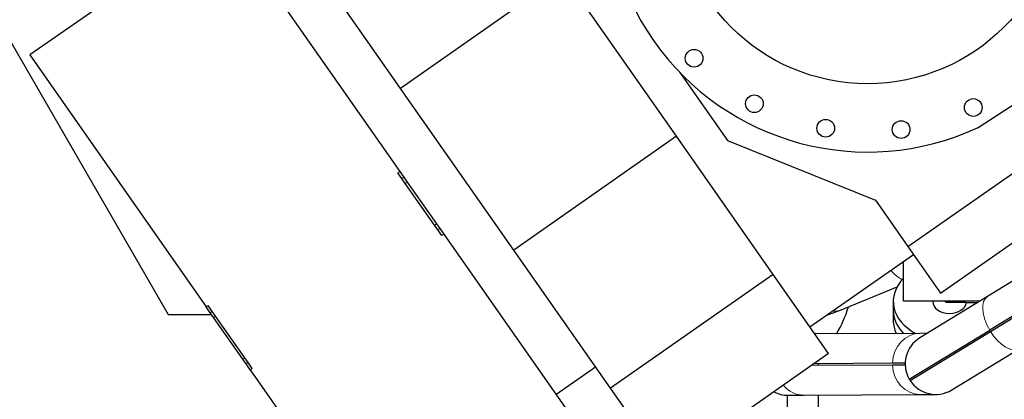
# Model space of a CAD drawing. Header units: inches. Extents: x 0 to 23760, y -13 to 16800.
# Tile 4 of 214: x 2034 to 3259, y 5859 to 6332. Entities that reach past the tile are written whole.
import ezdxf

# ---------------------------------------------------------------- set-up
doc = ezdxf.new("R2010")
doc.units = ezdxf.units.IN
doc.layers.add('254', color=7, linetype='Continuous', true_color=0xffffff)

msp = doc.modelspace()

# ---------------------------------------------------------------- linework, layer by layer
at = {"layer": '254', "color": 2, "linetype": 'Continuous', "lineweight": 25}
for p, q in [((1933.407, 6459.192), (2218.926, 5964.659)), ((2287.479, 6456.212), (2046.648, 6287.58)), ((2287.479, 6456.212), (2507.063, 6142.614)), ((2507.989, 6246.047), (2385.259, 6421.324)), ((2710.205, 6387.641), (2507.989, 6246.047)), ((2851.112, 6186.405), (2710.205, 6387.641)), ((2046.648, 6287.58), (2266.232, 5973.982)), ((3139.245, 6049.16), (3466.087, 6278.017)), ((2855.324, 6265.968), (2914.592, 6181.324)), ((2648.896, 6044.811), (2507.989, 6246.047)), ((3226.585, 6197.527), (3273.667, 6228.102)), ((3179.82, 5991.214), (3506.662, 6220.071)), ((2851.112, 6186.405), (2648.896, 6044.811)), ((2971.446, 6014.55), (2851.112, 6186.405)), ((2914.592, 6181.324), (3098.822, 6106.891)), ((2509.643, 6133.699), (2504.605, 6140.893)), ((2507.063, 6142.614), (2512.1, 6135.419)), ((2513.793, 6127.771), (2509.643, 6133.699)), ((2512.1, 6135.419), (2516.251, 6129.492)), ((2550.099, 6075.921), (2513.793, 6127.771)), ((2516.251, 6129.492), (2552.556, 6077.642)), ((3098.822, 6106.891), (3139.245, 6049.16)), ((2554.249, 6069.994), (2550.099, 6075.921)), ((2552.556, 6077.642), (2556.707, 6071.714)), ((2559.287, 6062.799), (2554.249, 6069.994)), ((2556.707, 6071.714), (2561.745, 6064.52)), ((2561.745, 6064.52), (2781.328, 5750.922)), ((2769.23, 5872.956), (2648.896, 6044.811)), ((3017.192, 5949.219), (3146.048, 6039.445)), ((3139.245, 6049.16), (3179.82, 5991.214)), ((3133.869, 5981.189), (3133.869, 6030.918)), ((2971.446, 6014.55), (2769.23, 5872.956)), ((3040.44, 5916.017), (2971.446, 6014.55)), ((3278.891, 6011.819), (3238.077, 5986.925)), ((3053.328, 5969.371), (3125.673, 5998.904)), ((3120.96, 5980.905), (3120.96, 5969.682)), ((3228.678, 5981.189), (3133.869, 5981.189)), ((3238.077, 5986.925), (3154.056, 5935.676)), ((3169.96, 5981.189), (3169.96, 5980.905)), ((3185.198, 5981.189), (3186.698, 5979.689)), ((3210.869, 5979.689), (3186.698, 5979.689)), ((3210.869, 5979.689), (3226.214, 5979.689)), ((2271.27, 5966.788), (2266.232, 5973.982)), ((2273.727, 5968.509), (2268.689, 5975.703)), ((2275.42, 5960.86), (2271.27, 5966.788)), ((2277.878, 5962.581), (2273.727, 5968.509)), ((3120.96, 5969.682), (3120.96, 5957.056)), ((3281.691, 5970.129), (3240.876, 5945.234)), ((3241.917, 5943.526), (3282.732, 5968.421)), ((2218.926, 5964.659), (2272.762, 5964.659)), ((2311.726, 5909.01), (2275.42, 5960.86)), ((2314.183, 5910.731), (2277.878, 5962.581)), ((3154.113, 5941.135), (3023.351, 5940.425)), ((3140.876, 5884.239), (3240.876, 5945.234)), ((3141.917, 5882.532), (3241.917, 5943.526)), ((3163.086, 5941.184), (3154.113, 5941.135)), ((3193.683, 5870.708), (3277.704, 5921.956)), ((2315.876, 5903.083), (2311.726, 5909.01)), ((2318.334, 5904.804), (2314.183, 5910.731)), ((2323.371, 5897.609), (2318.334, 5904.804)), ((3040.44, 5916.017), (2838.223, 5774.423)), ((3119.996, 5903.899), (3022.378, 5903.369)), ((3135.828, 5903.985), (3119.996, 5903.899)), ((2320.914, 5895.888), (2315.876, 5903.083)), ((2320.914, 5895.888), (2540.498, 5582.29)), ((2701.314, 5865.194), (2750.534, 5899.657)), ((3019.498, 5901.353), (3120.007, 5901.899)), ((3027.919, 5901.399), (3027.919, 5902.192)), ((3120.007, 5901.899), (3135.838, 5901.985)), ((2838.223, 5774.423), (2769.23, 5872.956)), ((2990.076, 5864.143), (3009.626, 5864.249)), ((3009.626, 5864.249), (3154.527, 5865.036)), ((3027.919, 5843.613), (3027.919, 5864.35)), ((3154.527, 5865.036), (3174.076, 5865.143))]:
    msp.add_line(p, q, dxfattribs=at)
at = {"layer": '254', "color": 110, "linetype": 'Continuous', "lineweight": 13}
for p, q in [((2507.063, 6142.614), (2504.605, 6140.893)), ((2512.1, 6135.419), (2509.643, 6133.699)), ((2516.251, 6129.492), (2513.793, 6127.771)), ((2552.556, 6077.642), (2550.099, 6075.921)), ((2556.707, 6071.714), (2554.249, 6069.994)), ((2561.745, 6064.52), (2559.287, 6062.799)), ((3210.869, 5979.689), (3210.869, 5981.189)), ((2266.232, 5973.982), (2268.689, 5975.703)), ((2271.27, 5966.788), (2273.727, 5968.509)), ((2275.42, 5960.86), (2277.878, 5962.581)), ((2311.726, 5909.01), (2314.183, 5910.731)), ((2315.876, 5903.083), (2318.334, 5904.804)), ((2320.914, 5895.888), (2323.371, 5897.609))]:
    msp.add_line(p, q, dxfattribs=at)
at = {"layer": '254', "color": 2, "linetype": 'Continuous', "lineweight": 25}
for centre, radius in [((3088.976, 6491.869), 240), ((2873.174, 6283.472), 11), ((2948.134, 6226.985), 11), ((3220.487, 6222.231), 11), ((3036.881, 6196.427), 11), ((3130.728, 6194.789), 11)]:
    msp.add_circle(centre, radius, dxfattribs=at)
for centre, radius, start, end in [((3088.976, 6491.869), 325, 135.143056, 294.856944), ((3222.228, 6204.236), 8, 294.856944, 303), ((3173.869, 5903.192), 38.05, 121.380984, 209.875009), ((2989.869, 5902.192), 38, 358.803429, 1.819345), ((2989.869, 5902.192), 38.05, 358.808096, 1.816893), ((3173.869, 5903.192), 38.05, 209.875224, 212.888169), ((3173.869, 5903.192), 38, 209.873027, 212.888942), ((3173.869, 5903.192), 38.05, 212.88696, 301.380984), ((2989.869, 5902.192), 38.05, 242.69019, 270.311387)]:
    msp.add_arc(centre, radius, start, end, dxfattribs=at)
at = {"layer": '254', "color": 110, "linetype": 'Continuous', "lineweight": 13}
for centre, major_axis, ratio, start_param, end_param in [((3118.092, 6071.255), (-26.399, 64.669), 0.38760867, 2.32161225, 2.72638682), ((3257.89, 5954.44), (19.814, -32.484), 0.50791528, 3.14159265, 4.68610475), ((3026.929, 6034.04), (-26.399, 64.669), 0.38760867, 2.86520595, 2.94678918), ((3026.929, 6034.04), (-26.399, 64.669), 0.38760867, 2.94678918, 3.1416661), ((3154.32, 5903.086), (0.207, -38.049), 0.90225069, 3.14159265, 4.68610475), ((3257.89, 5954.44), (19.814, -32.484), 0.50791528, 4.73867322, 6.28318531), ((3154.32, 5903.086), (0.207, -38.049), 0.90225069, 4.73867322, 6.28318531), ((3009.419, 5902.298), (0.207, -38.049), 0.90225069, 5.44929358, 6.28318531)]:
    msp.add_ellipse(centre, major_axis=major_axis, ratio=ratio, start_param=start_param, end_param=end_param, dxfattribs=at)
at = {"layer": '254', "color": 2, "linetype": 'Continuous', "lineweight": 25}
for centre, major_axis, ratio, start_param, end_param in [((3190.96, 5980.905), (70, 0), 0.71273054, 2.52446665, 4.0650251), ((3190.96, 5980.905), (-21, 0), 0.71273054, 0.00000017, 1.57079633), ((3190.96, 5980.905), (-21, 0), 0.71273054, 1.57079633, 3.06030411), ((2983.694, 6022.741), (0, -125), 0.70710678, 0.85343328, 1.17191223), ((3190.96, 5969.682), (70, 0), 0.71273054, 3.14149517, 3.75341843), ((3190.96, 5969.682), (70, 0), 0.71273054, 3.14149411, 3.75341968), ((3190.96, 5957.056), (70, 0), 0.71273054, 3.14149411, 3.46969379)]:
    msp.add_ellipse(centre, major_axis=major_axis, ratio=ratio, start_param=start_param, end_param=end_param, dxfattribs=at)
msp.add_open_spline([(3037.698, 5963.577), (3042.912, 5965.36), (3048.113, 5967.432), (3053.309, 5969.724)], degree=3, dxfattribs=at)
msp.add_open_spline([(2988.869, 5864.155), (2988.869, 5864.155), (2988.869, 5864.09), (2988.869, 5863.942), (2988.869, 5863.924), (2988.869, 5863.887), (2988.869, 5863.829), (2988.869, 5863.761), (2988.869, 5863.613), (2988.869, 5863.498), (2988.869, 5863.106), (2988.869, 5862.78), (2988.869, 5862.002), (2988.869, 5861.098), (2988.869, 5859.364), (2988.869, 5857.958), (2988.869, 5856.425), (2988.869, 5855.595), (2988.869, 5854.254), (2988.869, 5853.559), (2988.869, 5852.707), (2988.869, 5852.332), (2988.869, 5852.08), (2988.869, 5851.953), (2988.869, 5850.803), (2988.869, 5849.723), (2988.869, 5847.453), (2988.869, 5846.262), (2988.869, 5843.77), (2988.869, 5841.169), (2988.869, 5836.94), (2988.869, 5833.902), (2988.869, 5830.755), (2988.869, 5829.126), (2988.869, 5826.599), (2988.869, 5825.314), (2988.869, 5823.998), (2988.869, 5823.334), (2988.869, 5823.112), (2988.869, 5822.667), (2988.869, 5822.443), (2988.869, 5820.427), (2988.869, 5818.592), (2988.869, 5816.717)], degree=3, knots=[0, 0, 0, 0, 0.0625, 0.0625, 0.0703125, 0.0703125, 0.078125, 0.09375, 0.09375, 0.125, 0.125, 0.1875, 0.1875, 0.25, 0.3125, 0.375, 0.375, 0.4375, 0.4375, 0.46875, 0.484375, 0.4921875, 0.4921875, 0.5, 0.5, 0.5625, 0.5625, 0.625, 0.625, 0.6875, 0.75, 0.8125, 0.8125, 0.875, 0.875, 0.90625, 0.921875, 0.921875, 0.9296875, 0.9296875, 0.9375, 0.9375, 1, 1, 1, 1], dxfattribs=at)

doc.saveas('drawing.dxf')
